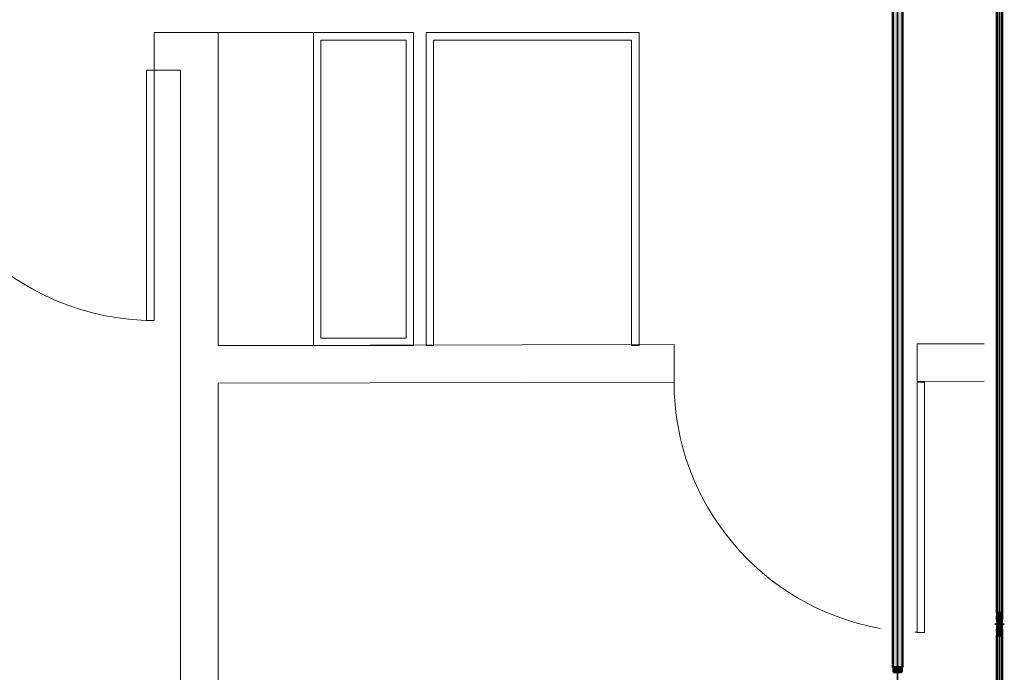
# Model space of a CAD drawing. Header units: millimetres. Extents: x -31934 to 32637, y -11608 to 10611.
# Tile 28 of 59: x 3014 to 6944, y -3118 to -512. Entities that reach past the tile are written whole.
import ezdxf

# ---------------------------------------------------------------- set-up
doc = ezdxf.new("R2010")
doc.units = ezdxf.units.MM
doc.linetypes.add('Centro', pattern=[30, 12, -6, 6, -6])
doc.linetypes.add('Oculto 1_5', pattern=[2.2, 1.5, -0.7])
for name, color, linetype, lineweight in [('A-DETL', 90, 'Oculto 1_5', 9), ('ESQ', 7, 'Continuous', 9), ('P-PIPE', 3, 'Continuous', 50), ('P-PIPE-CNTR', 3, 'Centro', 35), ('PAREDES', 7, 'Continuous', 9), ('PEM1-Layout Terreo_dwg', 8, 'Continuous', 9)]:
    doc.layers.add(name, color=color, linetype=linetype, lineweight=lineweight)

# ---------------------------------------------------------------- blocks, each defined once
blk = doc.blocks.new('PEM1-Layout Terreo_dwg-1021386-PAVIMENTO TÉRREO TUBULAÇÃO FRIGORIGENA')
at = {"layer": 'ESQ', "flags": 128}
for points in [[(96511.9, 26361.7), (96511.9, 25361.7), (96481.9, 25361.7), (96481.9, 26361.7)], [(99587.9, 25115.8), (99587.9, 24115.8), (99557.9, 24115.8), (99557.9, 25115.8)]]:
    blk.add_lwpolyline(points, close=True, dxfattribs=at)
at = {"layer": 'ESQ'}
for centre, start, end in [((96511.9, 26361.7), 180, 270), ((99587.9, 25115.8), 180, 259.7878), ((99587.9, 25115.8), 267.7694, 270)]:
    blk.add_arc(centre, 1000, start, end, dxfattribs=at)
at = {"layer": 'PAREDES'}
blk.add_line((99826, 25118.8), (99557.9, 25118.1), dxfattribs=at)
at = {"layer": 'PAREDES', "flags": 128}
for points in [[(96511.9, 26511.7), (96511.9, 26361.7), (96618.2, 26361.7), (96618.2, 23690.6), (96618.2, 17831.7), (96768.2, 17831.7), (96768.2, 23146.6), (97054.3, 23146.6)], [(97054.3, 23296.6), (96768.1, 23296.6), (96768.1, 23690.6), (96768.1, 25111.6), (98587.9, 25115.8), (98587.9, 25265.8), (96768.1, 25261.6), (96768.1, 26511.7), (96548.2, 26511.7), (96511.9, 26511.7)], [(96768.1, 26511.7), (97148.2, 26511.7), (97148.2, 25261.6), (96768.1, 25261.6)], [(99826, 25268.8), (99557.9, 25268.1), (99557.9, 25115.8)]]:
    blk.add_lwpolyline(points, dxfattribs=at)
for points in [[(97148.2, 26511.6), (97148.2, 25261.6), (97548.2, 25261.6), (97548.2, 26511.6)], [(98418.2, 26481.6), (98418.2, 25261.6), (98448.2, 25261.6), (98448.2, 26511.6), (97598.2, 26511.6), (97598.2, 25261.6), (97628.2, 25261.6), (97628.2, 26481.6)], [(97178.2, 26481.6), (97178.2, 25291.6), (97518.2, 25291.6), (97518.2, 26481.6)]]:
    blk.add_lwpolyline(points, close=True, dxfattribs=at)
blk = doc.blocks.new('Cotovelo - Soldado - CU - Padrão-V54-PAVIMENTO TÉRREO TUBULAÇÃO FRIGORIGENA')
at = {"layer": 'P-PIPE', "lineweight": 9}
for points in [[(6920.1, -2907.7), (6925.2, -2907.7), (6925.2, -2894.5), (6915.4, -2894.5), (6916.4, -2907.7), (6918, -2907.7)], [(6915.8, -2921.6), (6919.7, -2917.5), (6922.2, -2916.9), (6923.6, -2916.2), (6925.2, -2913.9), (6925.2, -2907.7), (6915.8, -2907.7), (6916, -2915.4), (6915.7, -2920.3)], [(6930.2, -2907.7), (6934.9, -2907.7), (6933.9, -2894.5), (6925.2, -2894.5), (6925.8, -2907.7), (6927.8, -2907.7)]]:
    blk.add_hatch(color=20, dxfattribs=at).paths.add_polyline_path(points)
h = blk.add_hatch(color=20, dxfattribs=at)
h.paths.add_polyline_path([(6925.2, -2915.1), (6925.9, -2916.4), (6926.6, -2916.2)])
h.paths.add_polyline_path([(6934.5, -2921.6), (6932.7, -2913.9), (6933.7, -2913.9), (6933.4, -2907.7), (6925.2, -2907.7), (6925.2, -2915.1), (6929.9, -2917.1), (6932.5, -2919.3), (6934.5, -2921.6)])
h = blk.add_hatch(color=20, dxfattribs=at)
h.paths.add_polyline_path([(6916, -2930), (6916.3, -2924.3), (6915.4, -2928.6), (6916, -2930)])
h.paths.add_polyline_path([(6934.3, -2929.5), (6934.5, -2924.2), (6934.5, -2927.1), (6934.1, -2928.8)])
h.paths.add_polyline_path([(6933.2, -2920.9), (6930.6, -2917.5), (6927.6, -2916.2), (6928.7, -2917.2), (6932.7, -2920.3)])
h.paths.add_polyline_path([(6917.1, -2920.9), (6921.9, -2917), (6919.7, -2917.5), (6917.4, -2920.2)])
at = {"layer": 'A-DETL', "color": 20, "linetype": 'Continuous'}
blk.add_line((6915.6, -2925.4), (6915.6, -2925.2), dxfattribs=at)
at = {"layer": 'A-DETL', "color": 20, "linetype": 'Continuous', "flags": 128}
for points in [[(6925.2, -2935.5), (6924.8, -2935.5), (6924.4, -2935.5), (6924, -2935.4), (6923.6, -2935.4), (6923.3, -2935.3), (6922.9, -2935.2), (6922.5, -2935.1), (6922.2, -2935), (6921.8, -2934.9), (6921.4, -2934.7), (6921.1, -2934.6), (6920.8, -2934.4), (6920.4, -2934.2), (6920.1, -2934), (6919.8, -2933.8), (6919.5, -2933.6), (6919.2, -2933.4), (6918.9, -2933.1), (6918.6, -2932.9), (6918.3, -2932.6), (6918.1, -2932.3), (6917.8, -2932), (6917.6, -2931.7), (6917.4, -2931.4), (6917.1, -2931.1), (6916.9, -2930.8), (6916.8, -2930.4), (6916.6, -2930.1), (6916.4, -2929.8), (6916.3, -2929.4), (6916.1, -2929.1), (6916, -2928.7), (6915.9, -2928.3), (6915.8, -2928), (6915.8, -2927.6), (6915.7, -2927.3)], [(6934.5, -2927.7), (6934.5, -2927.9), (6934.4, -2928.2), (6934.3, -2928.6), (6934.2, -2929), (6934.1, -2929.3), (6933.9, -2929.7), (6933.8, -2930), (6933.6, -2930.4), (6933.4, -2930.7), (6933.2, -2931), (6933, -2931.3), (6932.8, -2931.6), (6932.6, -2931.9), (6932.3, -2932.2), (6932.1, -2932.5), (6931.8, -2932.8), (6931.5, -2933.1), (6931.2, -2933.3), (6930.9, -2933.5), (6930.6, -2933.8), (6930.3, -2934), (6930, -2934.2), (6929.6, -2934.4), (6929.3, -2934.5), (6929, -2934.7), (6928.6, -2934.8), (6928.2, -2935), (6927.9, -2935.1), (6927.5, -2935.2), (6927.1, -2935.3), (6926.8, -2935.3), (6926.4, -2935.4), (6926, -2935.4), (6925.6, -2935.5), (6925.3, -2935.5), (6925.2, -2935.5)], [(6934.7, -2923.4), (6934.7, -2923.8), (6934.7, -2924.1), (6934.7, -2924.4), (6934.7, -2924.7), (6934.7, -2925), (6934.7, -2925.2), (6934.7, -2925.4)]]:
    blk.add_lwpolyline(points, dxfattribs=at)
at = {"layer": 'A-DETL', "color": 20, "linetype": 'Continuous'}
for start, end in [(203.8936, 270), (210, 270), (270, 331.0289), (270, 331.0289)]:
    blk.add_arc((6925.2, -2926), 10.1, start, end, dxfattribs=at)
at = {"layer": 'P-PIPE', "color": 1}
for p, q in [((6915, -2894.5), (6915, -2907.7)), ((6925.2, -2894.5), (6915, -2894.5)), ((6915, -2907.7), (6925.2, -2907.7)), ((6935.3, -2894.5), (6925.2, -2894.5)), ((6925.2, -2907.7), (6935.3, -2907.7)), ((6935.3, -2907.7), (6935.3, -2894.5))]:
    blk.add_line(p, q, dxfattribs=at)
at = {"layer": 'P-PIPE', "color": 1, "flags": 128}
for points in [[(6915.6, -2925.4), (6915.6, -2925.2), (6915.6, -2925), (6915.6, -2924.8), (6915.6, -2924.5), (6915.6, -2924.2), (6915.6, -2923.9), (6915.6, -2923.5), (6915.6, -2923.2), (6915.6, -2922.8), (6915.6, -2922.3), (6915.6, -2921.9), (6915.6, -2921.4), (6915.6, -2920.9), (6915.6, -2920.4), (6915.6, -2919.9), (6915.6, -2919.3), (6915.6, -2918.7), (6915.6, -2918.2), (6915.6, -2917.5), (6915.6, -2916.9), (6915.6, -2916.3), (6915.6, -2915.6), (6915.6, -2915), (6915.6, -2914.3), (6915.6, -2913.6), (6915.6, -2912.9), (6915.6, -2912.2), (6915.6, -2911.5), (6915.6, -2910.8), (6915.6, -2910), (6915.6, -2909.3), (6915.6, -2908.6), (6915.6, -2907.9), (6915.6, -2907.7)], [(6934.7, -2907.7), (6934.7, -2908.4), (6934.7, -2909.1), (6934.7, -2909.8), (6934.7, -2910.6), (6934.7, -2911.3), (6934.7, -2912), (6934.7, -2912.7), (6934.7, -2913.4), (6934.7, -2914.1), (6934.7, -2914.8), (6934.7, -2915.5), (6934.7, -2916.1), (6934.7, -2916.7), (6934.7, -2917.4), (6934.7, -2918), (6934.7, -2918.6), (6934.7, -2919.2), (6934.7, -2919.7), (6934.7, -2920.3), (6934.7, -2920.8), (6934.7, -2921.3), (6934.7, -2921.8), (6934.7, -2922.2), (6934.7, -2922.6), (6934.7, -2923.1), (6934.7, -2923.4)]]:
    blk.add_lwpolyline(points, dxfattribs=at)
at = {"layer": 'P-PIPE', "color": 1}
for start, end in [(90, 203.6118), (135, 180), (90, 120), (331.3107, 90), (75, 90), (331.3107, 45)]:
    blk.add_arc((6925.2, -2926), 10.1, start, end, dxfattribs=at)
blk = doc.blocks.new('Cotovelo - Soldado - CU - Padrão-V56-PAVIMENTO TÉRREO TUBULAÇÃO FRIGORIGENA')
at = {"layer": 'P-PIPE', "lineweight": 9}
for points in [[(6925.2, -2957.4), (6925.2, -2944.3), (6915.4, -2944.3), (6916.4, -2957.4), (6922.5, -2957.4)], [(6933.9, -2957.4), (6934.9, -2957.4), (6933.9, -2944.3), (6925.2, -2944.3), (6925.2, -2957.4), (6932.3, -2957.4)]]:
    blk.add_hatch(color=20, dxfattribs=at).paths.add_polyline_path(points)
h = blk.add_hatch(color=20, dxfattribs=at)
h.paths.add_polyline_path([(6917.1, -2932.7), (6916, -2936.5), (6916.6, -2936.5), (6917, -2933.4)])
h.paths.add_polyline_path([(6922.5, -2944.3), (6925.2, -2944.3), (6925.2, -2917.5), (6921.1, -2917.5), (6916.9, -2921.2), (6915.7, -2927.3), (6917.1, -2931), (6917.1, -2932.7), (6916.9, -2944.3), (6921.9, -2944.3)])
h = blk.add_hatch(color=20, dxfattribs=at)
h.paths.add_polyline_path([(6928.4, -2944.3), (6934.5, -2944.3), (6934.4, -2936.5), (6934.5, -2931.7), (6934.1, -2928.8), (6934.5, -2927.6), (6931.8, -2919.3), (6928.4, -2917), (6925.2, -2918.5), (6925.2, -2944.3), (6927.8, -2944.3)])
h.paths.add_polyline_path([(6933.4, -2929.8), (6932.5, -2926.3), (6933.4, -2928.8)])
at = {"layer": 'A-DETL', "color": 20, "linetype": 'Continuous'}
for p, q in [((6915.6, -2926.5), (6915.6, -2926.7)), ((6934.7, -2926.7), (6934.7, -2926.5))]:
    blk.add_line(p, q, dxfattribs=at)
at = {"layer": 'P-PIPE', "color": 1}
for p, q in [((6915, -2944.3), (6915, -2957.4)), ((6925.2, -2944.3), (6915, -2944.3)), ((6935.3, -2944.3), (6925.2, -2944.3)), ((6935.3, -2957.4), (6935.3, -2944.3)), ((6915, -2957.4), (6925.2, -2957.4)), ((6925.2, -2957.4), (6935.3, -2957.4))]:
    blk.add_line(p, q, dxfattribs=at)
at = {"layer": 'P-PIPE', "color": 1, "flags": 128}
for points in [[(6915.6, -2926), (6915.6, -2926), (6915.6, -2926), (6915.6, -2926.1), (6915.6, -2926.2), (6915.6, -2926.3), (6915.6, -2926.5), (6915.6, -2926.7), (6915.6, -2926.9), (6915.6, -2927.1), (6915.6, -2927.4), (6915.6, -2927.7), (6915.6, -2928), (6915.6, -2928.4), (6915.6, -2928.8), (6915.6, -2929.2), (6915.6, -2929.6), (6915.6, -2930), (6915.6, -2930.5), (6915.6, -2931), (6915.6, -2931.5), (6915.6, -2932), (6915.6, -2932.6), (6915.6, -2933.2), (6915.6, -2933.8), (6915.6, -2934.4), (6915.6, -2935), (6915.6, -2935.6), (6915.6, -2936.3), (6915.6, -2937), (6915.6, -2937.6), (6915.6, -2938.3), (6915.6, -2939), (6915.6, -2939.7), (6915.6, -2940.4), (6915.6, -2941.2), (6915.6, -2941.9), (6915.6, -2942.6), (6915.6, -2943.3), (6915.6, -2944.1), (6915.6, -2944.3)], [(6934.7, -2944.3), (6934.7, -2943.5), (6934.7, -2942.8), (6934.7, -2942.1), (6934.7, -2941.3), (6934.7, -2940.6), (6934.7, -2939.9), (6934.7, -2939.2), (6934.7, -2938.5), (6934.7, -2937.8), (6934.7, -2937.1), (6934.7, -2936.5), (6934.7, -2935.8), (6934.7, -2935.2), (6934.7, -2934.5), (6934.7, -2933.9), (6934.7, -2933.3), (6934.7, -2932.8), (6934.7, -2932.2), (6934.7, -2931.7), (6934.7, -2931.1), (6934.7, -2930.6), (6934.7, -2930.2), (6934.7, -2929.7), (6934.7, -2929.3), (6934.7, -2928.9), (6934.7, -2928.5), (6934.7, -2928.1), (6934.7, -2927.8), (6934.7, -2927.5), (6934.7, -2927.2), (6934.7, -2927), (6934.7, -2926.7), (6934.7, -2926.5), (6934.7, -2926.4), (6934.7, -2926.2), (6934.7, -2926.1), (6934.7, -2926), (6934.7, -2926), (6934.7, -2926)]]:
    blk.add_lwpolyline(points, dxfattribs=at)
at = {"layer": 'P-PIPE', "color": 1}
for radius, start, end in [(10.1, 90, 203.6118), (10.1, 90, 203.6118), (9.52, 90, 188.0322), (10.1, 331.3107, 90), (10.1, 331.3107, 90), (9.52, 350, 90)]:
    blk.add_arc((6925.2, -2926), radius, start, end, dxfattribs=at)

msp = doc.modelspace()

# ---------------------------------------------------------------- hatches: boundary and pattern name
at = {"layer": 'P-PIPE'}
for color, points in [(10, [(6925.154, -2880.346), (6925.154, 508.651), (6914.044, 508.651), (6914.422, -2880.346), (6922.278, -2880.346)]), (10, [(6925.154, -2880.346), (6936.264, -2880.346), (6935.314, 508.651), (6925.154, 508.651), (6925.154, -2708.011)]), (170, [(6518.09, -3098.277), (6518.09, -66.759), (6499.04, -66.759), (6499.689, -3098.277), (6513.159, -3098.277)]), (170, [(6518.09, -3098.277), (6537.14, -3098.277), (6536.49, -66.759), (6518.09, -66.759), (6518.09, -3051.94)]), (256, [(6933.914, -2894.5), (6934.925, -2894.5), (6933.914, -2881.346), (6915.383, -2881.346), (6916.393, -2894.5), (6932.306, -2894.5)]), (1, [(6934.488, -2927.409), (6933.996, -2923.974), (6934.008, -2925.288), (6934.354, -2926.819)]), (10, [(6925.154, -3610.773), (6925.154, -2971.571), (6914.044, -2971.571), (6914.422, -3610.773), (6922.278, -3610.773)]), (256, [(6932.306, -2970.571), (6934.925, -2970.571), (6933.914, -2957.418), (6915.383, -2957.418), (6916.393, -2970.571), (6930.211, -2970.571)]), (10, [(6925.154, -3610.773), (6936.264, -3610.773), (6935.885, -2971.571), (6925.154, -2971.571), (6925.154, -3567.834)]), (256, [(6501.527, -3118.399), (6534.682, -3118.399), (6534.088, -3099.277), (6501.497, -3099.277), (6501.497, -3118.399)])]:
    msp.add_hatch(color=color, dxfattribs=at).paths.add_polyline_path(points)

# ---------------------------------------------------------------- linework, layer by layer
at = {"layer": 'A-DETL', "color": 20, "linetype": 'Continuous'}
for centre, radius, start, end in [((6925.154, -2925.959), 9.525, 11.069312, 180), ((6925.154, -2925.959), 9.525, 180, 0), ((6925.154, -2930.721), 4.762, 90, 270), ((6925.154, -2921.196), 4.763, 270, 90)]:
    msp.add_arc(centre, radius, start, end, dxfattribs=at)
at = {"layer": 'P-PIPE', "color": 1}
for p, q in [((6914.044, 508.651), (6914.044, -2880.346)), ((6936.264, -2880.346), (6936.264, 508.651)), ((6914.044, -2880.346), (6936.264, -2880.346)), ((6914.044, -2971.571), (6914.044, -3610.773)), ((6936.264, -2971.571), (6914.044, -2971.571)), ((6936.264, -3610.773), (6936.264, -2971.571))]:
    msp.add_line(p, q, dxfattribs=at)
at = {"layer": 'P-PIPE', "color": 5}
for p, q in [((6499.04, -66.759), (6499.04, -3098.277)), ((6537.14, -3098.277), (6537.14, -66.759)), ((6499.04, -3098.277), (6537.14, -3098.277)), ((6534.652, -3118.399), (6501.527, -3118.399))]:
    msp.add_line(p, q, dxfattribs=at)
at = {"layer": 'P-PIPE'}
for p, q in [((6914.144, -2880.346), (6914.144, -2881.346)), ((6936.164, -2881.346), (6914.144, -2881.346)), ((6915.619, -2881.346), (6914.144, -2881.346)), ((6915.038, -2881.346), (6915.038, -2894.5)), ((6915.038, -2881.346), (6935.269, -2881.346)), ((6915.038, -2881.346), (6915.383, -2881.346)), ((6915.038, -2894.5), (6935.269, -2894.5)), ((6915.038, -2894.5), (6915.383, -2894.5)), ((6936.164, -2881.346), (6934.689, -2881.346)), ((6934.925, -2881.346), (6935.269, -2881.346)), ((6934.925, -2894.5), (6935.269, -2894.5)), ((6935.269, -2894.5), (6935.269, -2881.346)), ((6936.164, -2881.346), (6936.164, -2880.346)), ((6914.144, -2970.571), (6914.144, -2971.571)), ((6914.144, -2970.571), (6936.164, -2970.571)), ((6914.144, -2970.571), (6915.619, -2970.571)), ((6915.038, -2957.418), (6915.038, -2970.571)), ((6935.269, -2957.418), (6915.038, -2957.418)), ((6915.383, -2957.418), (6915.038, -2957.418)), ((6935.269, -2970.571), (6915.038, -2970.571)), ((6915.383, -2970.571), (6915.038, -2970.571)), ((6934.689, -2970.571), (6936.164, -2970.571)), ((6935.269, -2957.418), (6934.925, -2957.418)), ((6935.269, -2970.571), (6934.925, -2970.571)), ((6935.269, -2970.571), (6935.269, -2957.418)), ((6936.164, -2971.571), (6936.164, -2970.571)), ((6499.14, -3098.277), (6499.14, -3099.277)), ((6537.04, -3099.277), (6499.14, -3099.277)), ((6501.446, -3099.277), (6499.14, -3099.277)), ((6501.497, -3099.277), (6501.497, -3118.399)), ((6501.497, -3099.277), (6534.682, -3099.277)), ((6534.682, -3118.399), (6534.682, -3099.277)), ((6537.04, -3099.277), (6534.733, -3099.277)), ((6537.04, -3099.277), (6537.04, -3098.277))]:
    msp.add_line(p, q, dxfattribs=at)
at = {"layer": 'P-PIPE', "color": 10, "lineweight": 35}
msp.add_arc((6925.154, -2925.959), 9.525, 0, 10.756812, dxfattribs=at)
at = {"layer": 'P-PIPE-CNTR', "color": 10, "linetype": 'Continuous'}
for p, q in [((6925.154, 508.651), (6925.154, -2880.346)), ((6925.154, -2894.5), (6925.154, -2907.653)), ((6925.154, -2945.009), (6925.154, -2906.909)), ((6925.154, -2907.653), (6925.154, -2916.951)), ((6906.104, -2925.959), (6944.204, -2925.959)), ((6925.154, -2944.264), (6925.154, -2925.959)), ((6925.154, -2944.264), (6925.154, -2957.418)), ((6925.154, -3610.773), (6925.154, -2971.571))]:
    msp.add_line(p, q, dxfattribs=at)
at = {"layer": 'P-PIPE-CNTR', "color": 170, "linetype": 'Continuous'}
for p, q in [((6518.09, -66.759), (6518.09, -3098.277)), ((6518.09, -3118.399), (6518.09, -3158.847))]:
    msp.add_line(p, q, dxfattribs=at)
at = {"layer": 'P-PIPE-CNTR'}
for p, q in [((6925.154, -2894.5), (6925.154, -2880.346)), ((6925.154, -2957.418), (6925.154, -2971.571)), ((6518.09, -3118.399), (6518.09, -3098.277))]:
    msp.add_line(p, q, dxfattribs=at)

# ---------------------------------------------------------------- block references
at = {"layer": 'A-DETL', "color": 20, "linetype": 'Continuous'}
for name in ['Cotovelo - Soldado - CU - Padrão-V54-PAVIMENTO TÉRREO TUBULAÇÃO FRIGORIGENA', 'Cotovelo - Soldado - CU - Padrão-V56-PAVIMENTO TÉRREO TUBULAÇÃO FRIGORIGENA']:
    msp.add_blockref(name, (0, 0), dxfattribs=at)
at = {"layer": 'PEM1-Layout Terreo_dwg', "color": 7}
msp.add_blockref('PEM1-Layout Terreo_dwg-1021386-PAVIMENTO TÉRREO TUBULAÇÃO FRIGORIGENA', (-92961.952, -27074.843), dxfattribs=at)

doc.saveas('drawing.dxf')
